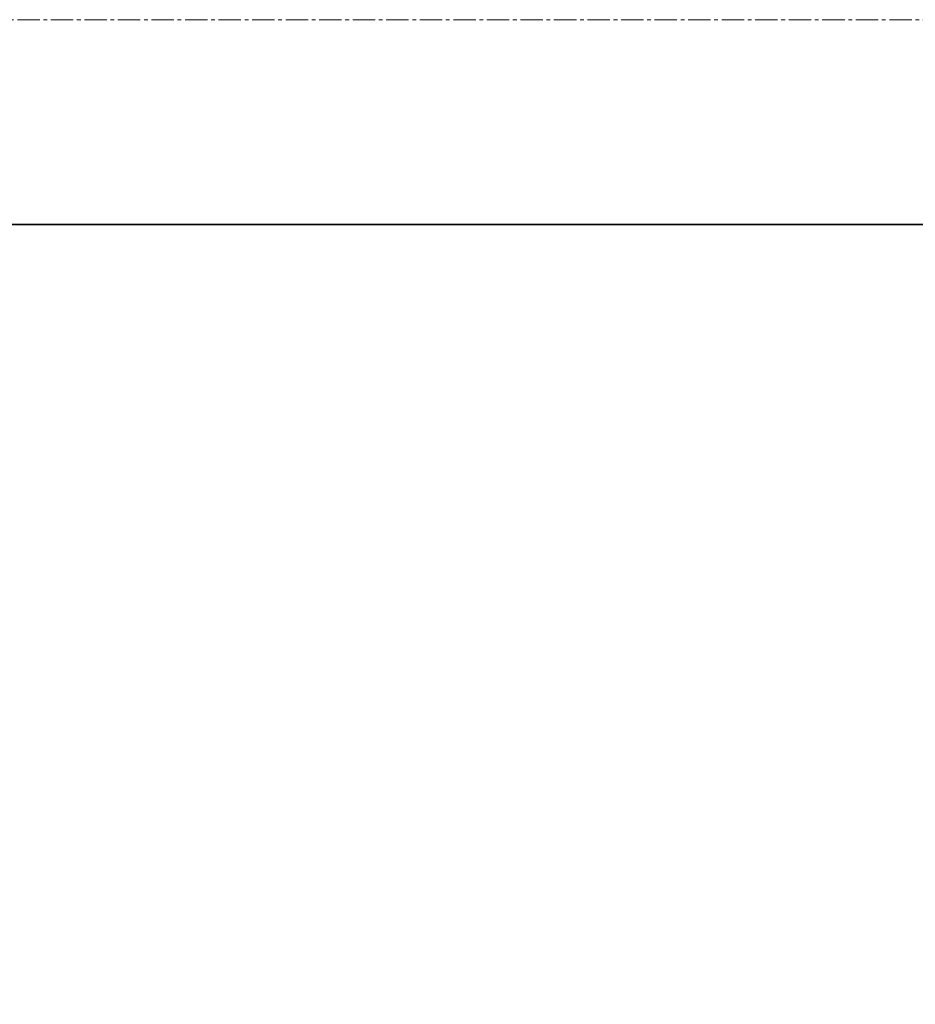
# Model space of a CAD drawing. Header units: millimetres. Extents: x -3920 to 13915, y -406 to 12209.
# Tile 73 of 88: x 9212 to 9692, y 9165 to 9694. Entities that reach past the tile are written whole.
import ezdxf

# ---------------------------------------------------------------- set-up
doc = ezdxf.new("R2010")
doc.units = ezdxf.units.MM
doc.linetypes.add('点画线', pattern=[18, 12, -2, 2, -2])
doc.layers.get('0').update_dxf_attribs({"lineweight": 35})
for name, color, linetype, lineweight in [('中心线层', 1, '点画线', 18), ('几何体', 7, 'Continuous', 35), ('尺寸线层', 3, 'Continuous', 18)]:
    doc.layers.add(name, color=color, linetype=linetype, lineweight=lineweight)
doc.styles.add('标准', font='txt', dxfattribs={"width": 0.667})
doc.dimstyles.new('GB_尺寸', dxfattribs={"dimtxt": 3.5, "dimasz": 4, "dimexe": 2, "dimexo": 0, "dimtad": 1, "dimdsep": 46, "dimtxsty": '标准', "dimblk": '_CAXARROW', "dimcen": 0, "dimdle": 8, "dimazin": 2, "dimtfac": 0.707107, "dimtdec": 3, "dimtmove": 2, "dimatfit": 3, "dimfxl": 0, "dimfrac": 2, "dimtolj": 1, "dimarcsym": 0})

# ---------------------------------------------------------------- blocks, each defined once
blk = doc.blocks.new('*X121')
at = {"layer": '尺寸线层', "linetype": 'Continuous'}
for points in [[(7165.48, 7689.77), (7225.48, 7682.27), (7225.48, 7697.27)], [(10200.48, 7689.77), (10140.48, 7682.27), (10140.48, 7697.27)]]:
    blk.add_hatch(color=0, dxfattribs=at).paths.add_polyline_path(points, flags=0)
at = {"layer": '尺寸线层', "color": 0, "linetype": 'Continuous'}
for p, q in [((7165.48, 9693.9), (7165.48, 7659.77)), ((10200.48, 8093.9), (10200.48, 7659.77)), ((10200.48, 7689.77), (7165.48, 7689.77))]:
    blk.add_line(p, q, dxfattribs=at)
at = {"layer": '尺寸线层', "color": 0, "insert": (8682.98, 7725.11), "char_height": 52.5, "width": 187.9209, "attachment_point": 5, "line_spacing_factor": 1.15057, "style": '标准'}
blk.add_mtext('\\T1.1;3035', dxfattribs=at)
blk = doc.blocks.new('_CAXARROW')
blk.add_hatch(color=0).paths.add_polyline_path([(0, 0), (-1, 0.125), (-1, -0.125)], flags=0)

msp = doc.modelspace()

# ---------------------------------------------------------------- linework, layer by layer
at = {"layer": '中心线层'}
msp.add_line((7158.349, 9693.895), (9897.027, 9693.895), dxfattribs=at)
at = {"layer": '几何体'}
msp.add_line((7330.478, 9583.895), (9730.478, 9583.895), dxfattribs=at)

# ---------------------------------------------------------------- dimensions: what is measured, and where the dimension line sits
at = {"layer": '尺寸线层'}
dim = msp.add_linear_dim(base=(7165.478, 7689.772), p1=(10200.478, 8093.895), p2=(7165.478, 9693.895), dimstyle='GB_尺寸', override={"dimscale": 15, "dimsah": 1, "dimtfill": 1, "dimtzin": 0}, dxfattribs=at)
dim.commit()
dim.dimension.update_dxf_attribs({"geometry": '*X121', "text_midpoint": (8682.978, 7725.113), "dimtype": 160})

doc.saveas('drawing.dxf')
